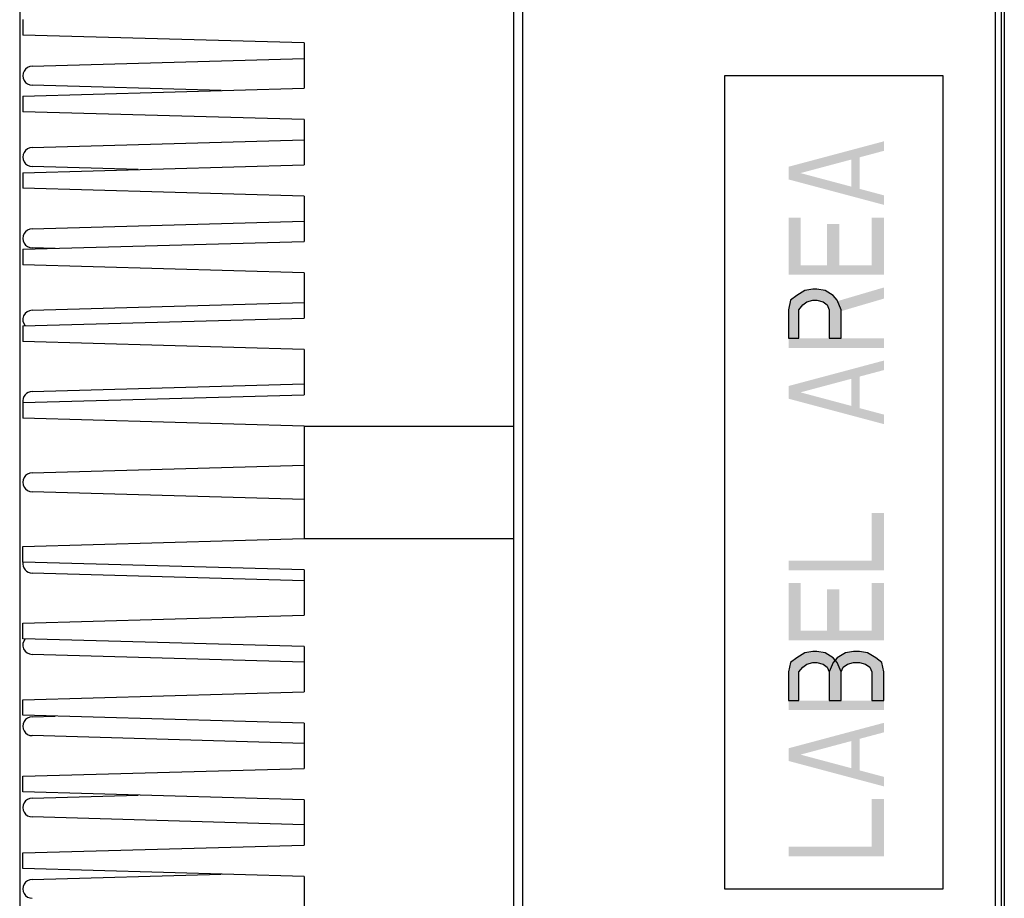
# Model space of a CAD drawing. Header units: inches. Extents: x 0 to 117, y 0 to 83.
# Tile 4 of 86: x 44.32 to 50.52, y 12.73 to 18.26. Entities that reach past the tile are written whole.
import ezdxf

# ---------------------------------------------------------------- set-up
doc = ezdxf.new("R2010")
doc.units = ezdxf.units.IN
doc.header["$LTSCALE"] = 6.431102
doc.header["$MEASUREMENT"] = 0
doc.layers.get('0').update_dxf_attribs({"linetype": 'CONTINUOUS'})

msp = doc.modelspace()

# ---------------------------------------------------------------- hatches: boundary and pattern name
at = {"linetype": 'CONTINUOUS'}
for points in [[(49.1655, 16.2549), (49.2294, 16.2549), (49.2294, 16.4349), (49.2549, 16.4649), (49.2804, 16.4849), (49.3187, 16.4949), (49.3443, 16.4949), (49.3826, 16.4849), (49.4081, 16.4649), (49.4209, 16.4349), (49.4209, 16.2549), (49.4975, 16.2549), (49.4975, 16.4349), (49.4719, 16.4949), (49.4464, 16.5249), (49.3953, 16.5549), (49.3443, 16.5649), (49.3187, 16.5649), (49.2677, 16.5549), (49.2166, 16.5249), (49.1783, 16.4949), (49.1655, 16.4349)], [(49.1655, 13.9749), (49.2294, 13.9749), (49.2294, 14.1549), (49.2549, 14.1849), (49.2804, 14.2049), (49.3187, 14.2149), (49.3443, 14.2149), (49.3826, 14.2049), (49.4081, 14.1849), (49.4209, 14.1549), (49.4209, 13.9749), (49.4975, 13.9749), (49.4975, 14.1549), (49.4719, 14.2149), (49.4464, 14.2449), (49.3953, 14.2749), (49.3443, 14.2849), (49.3187, 14.2849), (49.2677, 14.2749), (49.2166, 14.2449), (49.1783, 14.2149), (49.1655, 14.1549)], [(49.4209, 13.9749), (49.4975, 13.9749), (49.4975, 14.1549), (49.5102, 14.1849), (49.5358, 14.2049), (49.5741, 14.2149), (49.6124, 14.2149), (49.6507, 14.2049), (49.6762, 14.1849), (49.689, 14.1549), (49.689, 13.9749), (49.7656, 13.9749), (49.7656, 14.1549), (49.7528, 14.2149), (49.7145, 14.2449), (49.6634, 14.2749), (49.6124, 14.2849), (49.5741, 14.2849), (49.523, 14.2749), (49.4719, 14.2449), (49.4464, 14.2149), (49.4209, 14.1549)]]:
    msp.add_hatch(color=7, dxfattribs=at).paths.add_polyline_path(points)

# ---------------------------------------------------------------- linework, layer by layer
at = {"color": 7, "linetype": 'CONTINUOUS'}
for p, q in [((44.3246, 20.0476), (44.3246, 10.6498)), ((50.5057, 10.9353), (50.5057, 19.7621)), ((50.5238, 19.7621), (50.5238, 10.9353)), ((47.4348, 11.1549), (47.4348, 19.5425)), ((47.4908, 19.5373), (47.4908, 11.1601)), ((50.4663, 19.5373), (50.4663, 11.1601)), ((44.3443, 18.2621), (44.3443, 18.1637)), ((46.1159, 18.1144), (44.3443, 18.1637)), ((46.1159, 18.1144), (46.1159, 17.829)), ((44.4033, 17.9668), (46.1159, 18.0161)), ((48.7622, 17.9078), (48.7622, 12.7896)), ((50.1382, 17.9078), (48.7622, 17.9078)), ((48.7627, 17.9078), (48.7627, 12.7896)), ((50.1382, 12.7896), (50.1382, 17.9078)), ((44.3443, 17.7798), (46.1159, 17.829)), ((45.5926, 17.8145), (44.4033, 17.8487)), ((44.3443, 17.7798), (44.3443, 17.6814)), ((46.1159, 17.6322), (44.3443, 17.6814)), ((46.1159, 17.6322), (46.1159, 17.3467)), ((44.4033, 17.455), (46.1159, 17.5043)), ((44.3443, 17.2975), (46.1159, 17.3467)), ((44.3443, 17.2975), (44.3443, 17.1991)), ((45.0704, 17.3177), (44.4033, 17.3369)), ((46.1159, 17.1499), (44.3443, 17.1991)), ((46.1159, 17.1499), (46.1159, 16.8644)), ((44.4033, 16.9432), (46.1159, 16.9925)), ((44.3443, 16.8152), (46.1159, 16.8644)), ((44.3443, 16.8152), (44.3443, 16.7168)), ((44.5483, 16.8209), (44.4033, 16.8251)), ((46.1159, 16.6676), (44.3443, 16.7168)), ((46.1159, 16.6676), (46.1159, 16.3822)), ((44.4033, 16.4314), (46.1159, 16.4807)), ((44.3443, 16.333), (46.1159, 16.3822)), ((44.3443, 16.333), (44.3443, 16.2345)), ((46.1159, 16.1853), (44.3443, 16.2345)), ((46.1159, 16.1853), (46.1159, 15.8999)), ((44.4033, 15.9196), (46.1159, 15.9688)), ((44.3443, 15.8507), (46.1159, 15.8999)), ((44.3443, 15.8507), (44.3443, 15.7522)), ((46.1159, 15.703), (44.3443, 15.7522)), ((46.1159, 15.703), (46.1159, 14.9944)), ((46.1159, 15.703), (47.4348, 15.703)), ((44.4033, 15.4078), (46.1159, 15.457)), ((46.1159, 15.2404), (44.4033, 15.2896)), ((44.3443, 14.9452), (46.1159, 14.9944)), ((44.3443, 14.8467), (44.3443, 14.9452)), ((46.1159, 14.9944), (47.4348, 14.9944)), ((46.1159, 14.7975), (44.3443, 14.8467)), ((46.1159, 14.7285), (44.4033, 14.7778)), ((46.1159, 14.7975), (46.1159, 14.5121)), ((44.3443, 14.4629), (46.1159, 14.5121)), ((44.3443, 14.3644), (44.3443, 14.4629)), ((46.1159, 14.3152), (44.3443, 14.3644)), ((46.1159, 14.2167), (44.4033, 14.266)), ((46.1159, 14.3152), (46.1159, 14.0298)), ((44.3443, 13.9806), (46.1159, 14.0298)), ((44.3443, 13.8822), (44.3443, 13.9806)), ((46.1159, 13.833), (44.3443, 13.8822)), ((44.4033, 13.8723), (44.5483, 13.8765)), ((46.1159, 13.833), (46.1159, 13.5475)), ((46.1159, 13.7049), (44.4033, 13.7542)), ((44.3443, 13.4983), (46.1159, 13.5475)), ((44.3443, 13.3999), (44.3443, 13.4983)), ((46.1159, 13.3507), (44.3443, 13.3999)), ((44.4033, 13.3605), (45.0704, 13.3797)), ((46.1159, 13.3507), (46.1159, 13.0652)), ((46.1159, 13.1931), (44.4033, 13.2424)), ((44.3443, 13.016), (46.1159, 13.0652)), ((44.3443, 12.9176), (44.3443, 13.016)), ((46.1159, 12.8684), (44.3443, 12.9176)), ((44.4033, 12.8487), (45.5926, 12.8829)), ((46.1159, 12.8684), (46.1159, 12.583)), ((48.7622, 12.7896), (50.1382, 12.7896))]:
    msp.add_line(p, q, dxfattribs=at)
for points in [[(49.1655, 16.2549), (49.2294, 16.2549), (49.2294, 16.4349), (49.2549, 16.4649), (49.2804, 16.4849), (49.3187, 16.4949), (49.3443, 16.4949), (49.3826, 16.4849), (49.4081, 16.4649), (49.4209, 16.4349), (49.4209, 16.2549), (49.4975, 16.2549), (49.4975, 16.4349), (49.4719, 16.4949), (49.4464, 16.5249), (49.3953, 16.5549), (49.3443, 16.5649), (49.3187, 16.5649), (49.2677, 16.5549), (49.2166, 16.5249), (49.1783, 16.4949), (49.1655, 16.4349), (49.1655, 16.2549)], [(49.1655, 13.9749), (49.2294, 13.9749), (49.2294, 14.1549), (49.2549, 14.1849), (49.2804, 14.2049), (49.3187, 14.2149), (49.3443, 14.2149), (49.3826, 14.2049), (49.4081, 14.1849), (49.4209, 14.1549), (49.4209, 13.9749), (49.4975, 13.9749), (49.4975, 14.1549), (49.4719, 14.2149), (49.4464, 14.2449), (49.3953, 14.2749), (49.3443, 14.2849), (49.3187, 14.2849), (49.2677, 14.2749), (49.2166, 14.2449), (49.1783, 14.2149), (49.1655, 14.1549), (49.1655, 13.9749)], [(49.4209, 13.9749), (49.4975, 13.9749), (49.4975, 14.1549), (49.5102, 14.1849), (49.5358, 14.2049), (49.5741, 14.2149), (49.6124, 14.2149), (49.6507, 14.2049), (49.6762, 14.1849), (49.689, 14.1549), (49.689, 13.9749), (49.7656, 13.9749), (49.7656, 14.1549), (49.7528, 14.2149), (49.7145, 14.2449), (49.6634, 14.2749), (49.6124, 14.2849), (49.5741, 14.2849), (49.523, 14.2749), (49.4719, 14.2449), (49.4464, 14.2149), (49.4209, 14.1549), (49.4209, 13.9749)]]:
    msp.add_lwpolyline(points, dxfattribs=at)
for centre, start, end in [((44.4033, 17.9078), 90, 270.00047), ((44.4033, 17.3959), 90, 270.00047), ((44.4033, 16.8841), 90, 270.00047), ((44.4033, 16.3723), 89.99101, 221.36804), ((44.4033, 15.8605), 89.99101, 189.65005), ((44.4033, 15.3487), 90, 270.00047), ((44.4033, 14.8369), 170.35485, 270.00921), ((44.4033, 14.3251), 138.62579, 270.00921), ((44.4033, 13.8133), 90, 270.00047), ((44.4033, 13.3015), 90, 270.00047), ((44.4033, 12.7896), 90, 270.00047)]:
    msp.add_arc(centre, 0.0591, start, end, dxfattribs=at)
for points in [[(49.7656, 17.4349), (49.7656, 17.4949), (49.1655, 17.2749), (49.1655, 17.3349)], [(49.5613, 17.1749), (49.6124, 17.1749), (49.5613, 17.4149), (49.6124, 17.4149)], [(49.7656, 17.0949), (49.1655, 17.2549), (49.7656, 17.1549), (49.1655, 17.3149)], [(49.1655, 16.7149), (49.2421, 16.7149), (49.1655, 17.0149), (49.2421, 17.0149)], [(49.689, 16.7149), (49.7656, 16.7149), (49.689, 17.0149), (49.7656, 17.0149)], [(49.4081, 16.7149), (49.4847, 16.7149), (49.4081, 16.9749), (49.4847, 16.9749)], [(49.1655, 16.6549), (49.7656, 16.6549), (49.1655, 16.7149), (49.7656, 16.7149)], [(49.4592, 16.4149), (49.7656, 16.5049), (49.4592, 16.4849), (49.7656, 16.5749)], [(49.1655, 16.1949), (49.7656, 16.1949), (49.1655, 16.2549), (49.7656, 16.2549)], [(49.7656, 16.0549), (49.7656, 16.1149), (49.1655, 15.8949), (49.1655, 15.9549)], [(49.5613, 15.7949), (49.6124, 15.7949), (49.5613, 16.0349), (49.6124, 16.0349)], [(49.7656, 15.7149), (49.1655, 15.8749), (49.7656, 15.7749), (49.1655, 15.9349)], [(49.689, 14.8549), (49.7656, 14.8549), (49.689, 15.1549), (49.7656, 15.1549)], [(49.1655, 14.7949), (49.7656, 14.7949), (49.1655, 14.8549), (49.7656, 14.8549)], [(49.1655, 14.4149), (49.2421, 14.4149), (49.1655, 14.7149), (49.2421, 14.7149)], [(49.689, 14.4149), (49.7656, 14.4149), (49.689, 14.7149), (49.7656, 14.7149)], [(49.4081, 14.4149), (49.4847, 14.4149), (49.4081, 14.6749), (49.4847, 14.6749)], [(49.1655, 14.3549), (49.7656, 14.3549), (49.1655, 14.4149), (49.7656, 14.4149)], [(49.7656, 13.9149), (49.1655, 13.9149), (49.7656, 13.9749), (49.1655, 13.9749)], [(49.7656, 13.7749), (49.7656, 13.8349), (49.1655, 13.6149), (49.1655, 13.6749)], [(49.5613, 13.5149), (49.6124, 13.5149), (49.5613, 13.7549), (49.6124, 13.7549)], [(49.7656, 13.4349), (49.1655, 13.5949), (49.7656, 13.4949), (49.1655, 13.6549)], [(49.689, 13.0549), (49.7656, 13.0549), (49.689, 13.3549), (49.7656, 13.3549)], [(49.1655, 12.9949), (49.7656, 12.9949), (49.1655, 13.0549), (49.7656, 13.0549)]]:
    msp.add_solid(points, dxfattribs=at)

doc.saveas('drawing.dxf')
